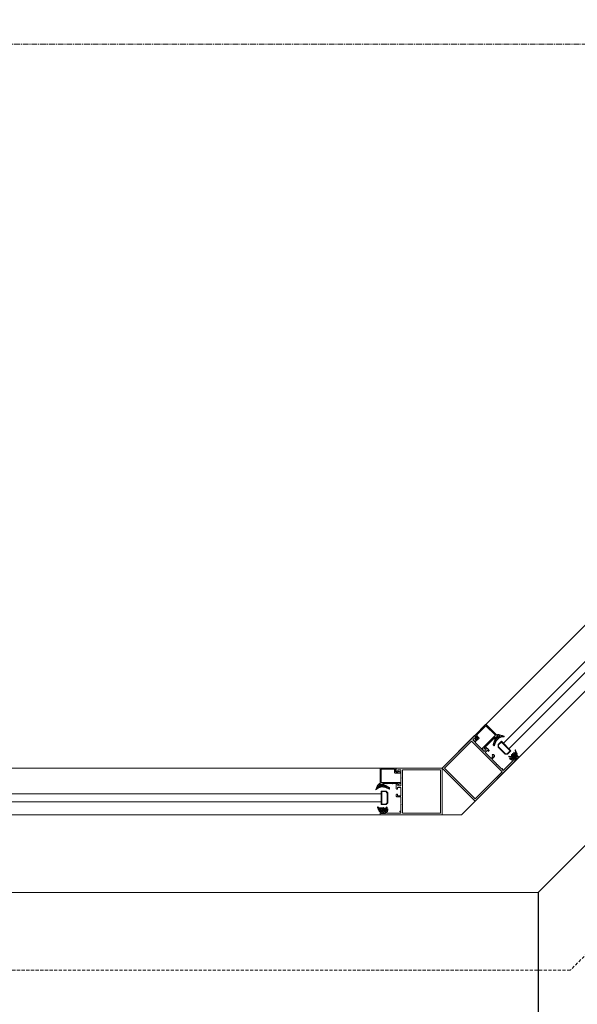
# Model space of a CAD drawing. Header units: feet. Extents: x 1537802 to 2072561, y 4461723 to 4732600.
# Tile 59 of 113: x 1854151 to 1854868, y 4636945 to 4638211. Entities that reach past the tile are written whole.
import ezdxf

# ---------------------------------------------------------------- set-up
doc = ezdxf.new("R2010")
doc.units = ezdxf.units.FT
doc.header["$MEASUREMENT"] = 0
doc.header["$PDMODE"] = 98
doc.header["$PDSIZE"] = 0.3
doc.linetypes.add('CENTER2', pattern=[1.125, 0.75, -0.125, 0.125, -0.125])
doc.linetypes.add('HIDDEN-2-1', pattern=[3, 2, -1])
doc.layers.add('CAM', color=154, linetype='Continuous')
doc.layers.add('ZOMEBI', color=20, linetype='Continuous')
doc.layers.add('gor', color=251, linetype='Continuous', lineweight=5)
doc.dimstyles.new('ZO M100 Ark', dxfattribs={"dimscale": 8, "dimtxt": 8, "dimasz": 3, "dimexe": 0.5, "dimexo": 0, "dimgap": 2, "dimtad": 1, "dimtoh": 1, "dimdec": 0, "dimlfac": 10, "dimzin": 9, "dimtxsty": 'Standard', "dimblk": 'OBLIQUE', "dimcen": 2.5085, "dimdle": 0.5, "dimclrd": 20, "dimclre": 20, "dimclrt": 20, "dimadec": 0, "dimazin": 0, "dimtfac": 1, "dimtdec": 0, "dimtofl": 0, "dimtmove": 0, "dimatfit": 3, "dimfxl": 1, "dimarcsym": 0})

# ---------------------------------------------------------------- blocks, each defined once
blk = doc.blocks.new('_Dot')
at = {"color": 0, "linetype": 'ByBlock', "lineweight": -2}
blk.add_line((-0.5, 0), (-1, 0), dxfattribs=at)
at = {"color": 0, "linetype": 'ByBlock', "lineweight": 40, "const_width": 0.5}
blk.add_lwpolyline([(-0.25, 0, 1), (0.25, 0, 1)], format="xyb", close=True, dxfattribs=at)
blk = doc.blocks.new('*D5583')
at = {"layer": 'Defpoints', "color": 0, "lineweight": 30, "transparency": 16777216}
for p in [(1853467.6, 4637089.1), (1854817.6, 4637089.1), (1854817.6, 4636665)]:
    blk.add_point(p, dxfattribs=at)
at = {"layer": 'ZOMEBI', "color": 5, "lineweight": -2, "transparency": 16777216}
for p, q in [((1853467.6, 4637089.1), (1853467.6, 4636645)), ((1854817.6, 4637089.1), (1854817.6, 4636645)), ((1853515.6, 4636665), (1854769.6, 4636665))]:
    blk.add_line(p, q, dxfattribs=at)
at = {"layer": 'ZOMEBI', "color": 5, "lineweight": -2, "transparency": 16777216, "xscale": 48, "yscale": 48, "zscale": 48, "rotation": 180}
blk.add_blockref('_Dot', (1853467.6, 4636665), dxfattribs=at)
at = {"layer": 'ZOMEBI', "color": 5, "lineweight": -2, "transparency": 16777216, "xscale": 48, "yscale": 48, "zscale": 48}
blk.add_blockref('_Dot', (1854817.6, 4636665), dxfattribs=at)
at = {"layer": 'ZOMEBI', "color": 5, "lineweight": 5, "transparency": 16777216, "insert": (1854142.6, 4636766.1), "char_height": 160, "attachment_point": 5}
blk.add_mtext('1350', dxfattribs=at)

msp = doc.modelspace()

# ---------------------------------------------------------------- hatches: boundary and pattern name
at = {"lineweight": 0}
h = msp.add_hatch(dxfattribs=at)
h.set_pattern_fill('AR-CONC', color=256, scale=30)
h.set_pattern_definition([(50, (1722928.16, 4665858.79), (215.17805, -18.82564), [22.5, -247.5]), (355, (1722928.16, 4665858.79), (-41.6254, 225.65764), [18, -198]), (100.45144, (1722946.1, 4665857.22), (173.55265, 206.832), [19.12206, -210.34263]), (46.1842, (1722928.16, 4665918.8), (320.1724, -49.6558), [33.75, -371.25]), (96.63564, (1722954.84, 4665914.65), (280.3986, 292.2356), [28.6831, -315.5141]), (351.18416, (1722928.16, 4665918.8), (280.3986, 292.2356), [27, -297]), (21, (1722958.16, 4665903.79), (179.07212, -120.78567), [22.5, -247.5]), (326, (1722958.16, 4665903.79), (72.9946, 217.545), [18, -198]), (71.45144, (1722973.08, 4665893.72), (252.0667, 96.75935), [19.12206, -210.34263]), (37.5, (1722928.16, 4665858.79), (3.647957, 99.868156), [0, -195.6, 0, -201, 0, -198.75]), (7.5, (1722928.16, 4665858.79), (78.92086, 118.323514), [0, -114.6, 0, -191.1, 0, -75.75]), (327.5, (1722861.26, 4665858.79), (160.14673, -6.76646), [0, -75, 0, -234, 0, -310.5]), (317.5, (1722831.26, 4665858.79), (174.95585, 30.0315), [0, -97.5, 0, -155.4, 0, -220.5])])
edge = h.paths.add_edge_path()
edge.add_line((1843572.7, 4647234.4), (1843429.6, 4647234.4))
edge.add_line((1843429.6, 4647234.4), (1843429.6, 4647124.1))
edge.add_line((1843429.6, 4647124.1), (1843339.6, 4647355.3))
edge.add_line((1843339.6, 4647355.3), (1843339.6, 4647234.4))
edge.add_line((1843339.6, 4647234.4), (1843172.7, 4647234.4))
edge.add_line((1843172.7, 4647234.4), (1843172.7, 4644409.8))
edge.add_line((1843172.7, 4644409.8), (1842286.9, 4644409.8))
edge.add_arc((1842286.9, 4644309.8), 100, 90, 180)
edge.add_line((1842186.9, 4644309.8), (1842186.9, 4638079.8))
edge.add_arc((1842286.9, 4638079.8), 100, 180, 270)
edge.add_line((1842286.9, 4637979.8), (1843366.9, 4637979.8))
edge.add_line((1843366.9, 4637979.8), (1843366.9, 4638059.8))
edge.add_line((1843366.9, 4638059.8), (1843356.9, 4638059.8))
edge.add_line((1843356.9, 4638059.8), (1843356.9, 4638459.8))
edge.add_line((1843356.9, 4638459.8), (1842536.9, 4638459.8))
edge.add_line((1842536.9, 4638459.8), (1842536.9, 4644059.8))
edge.add_line((1842536.9, 4644059.8), (1849460.5, 4644059.8))
edge.add_line((1849460.5, 4644059.8), (1849695.8, 4643824.5))
edge.add_line((1849695.8, 4643824.5), (1849978.7, 4644107.3))
edge.add_line((1849978.7, 4644107.3), (1849879.7, 4644206.3))
edge.add_line((1849879.7, 4644206.3), (1850933.3, 4645259.9))
edge.add_line((1850933.3, 4645259.9), (1851095.9, 4645097.3))
edge.add_line((1851095.9, 4645097.3), (1851166.6, 4645168))
edge.add_line((1851166.6, 4645168), (1851004, 4645330.6))
edge.add_line((1851004, 4645330.6), (1851159.6, 4645486.2))
edge.add_line((1851159.6, 4645486.2), (1850982.8, 4645663))
edge.add_line((1850982.8, 4645663), (1849568.6, 4644248.7))
edge.add_line((1849568.6, 4644248.7), (1849334.9, 4644482.4))
edge.add_line((1849334.9, 4644482.4), (1849334.9, 4646575.1))
edge.add_line((1849334.9, 4646575.1), (1851894.9, 4646575.1))
edge.add_line((1851894.9, 4646575.1), (1851583.8, 4646264))
edge.add_line((1851583.8, 4646264), (1851760.6, 4646087.2))
edge.add_line((1851760.6, 4646087.2), (1851993.9, 4646320.6))
edge.add_line((1851993.9, 4646320.6), (1852842.5, 4645472))
edge.add_line((1852842.5, 4645472), (1851852.5, 4644482.1))
edge.add_line((1851852.5, 4644482.1), (1851824.2, 4644510.4))
edge.add_line((1851824.2, 4644510.4), (1851753.5, 4644439.7))
edge.add_line((1851753.5, 4644439.7), (1851852.5, 4644340.7))
edge.add_line((1851852.5, 4644340.7), (1852913.2, 4645401.3))
edge.add_line((1852913.2, 4645401.3), (1855699.2, 4642615.3))
edge.add_line((1855699.2, 4642615.3), (1854638.5, 4641554.7))
edge.add_line((1854638.5, 4641554.7), (1854709.2, 4641484))
edge.add_line((1854709.2, 4641484), (1855769.9, 4642544.6))
edge.add_line((1855769.9, 4642544.6), (1856236.6, 4642077.9))
edge.add_line((1856236.6, 4642077.9), (1856519.4, 4642360.8))
edge.add_line((1856519.4, 4642360.8), (1857375, 4643216.4))
edge.add_line((1857375, 4643216.4), (1858207.4, 4643216.4))
edge.add_line((1858207.4, 4643216.4), (1858207.4, 4641264.8))
edge.add_line((1858207.4, 4641264.8), (1857615.4, 4641264.8))
edge.add_line((1857615.4, 4641264.8), (1857059.6, 4641820.6))
edge.add_line((1857059.6, 4641820.6), (1856776.8, 4641537.8))
edge.add_line((1856776.8, 4641537.8), (1857802.1, 4640512.5))
edge.add_line((1857802.1, 4640512.5), (1857448.5, 4640158.9))
edge.add_line((1857448.5, 4640158.9), (1857547.5, 4640059.9))
edge.add_line((1857547.5, 4640059.9), (1857589.9, 4640017.5))
edge.add_line((1857589.9, 4640017.5), (1857731.3, 4639876.1))
edge.add_line((1857731.3, 4639876.1), (1858407.4, 4640553))
edge.add_line((1858407.4, 4640553), (1858407.4, 4643607.7))
edge.add_line((1858407.4, 4643607.7), (1858207.4, 4643607.7))
edge.add_line((1858207.4, 4643607.7), (1858207.4, 4643366.4))
edge.add_line((1858207.4, 4643366.4), (1857312.9, 4643366.4))
edge.add_line((1857312.9, 4643366.4), (1856413.4, 4642466.8))
edge.add_line((1856413.4, 4642466.8), (1855746, 4643134.2))
edge.add_line((1855746, 4643134.2), (1857069.5, 4644457.7))
edge.add_line((1857069.5, 4644457.7), (1858207.4, 4644457.7))
edge.add_line((1858207.4, 4644457.7), (1858207.4, 4644407.7))
edge.add_line((1858207.4, 4644407.7), (1858407.4, 4644407.7))
edge.add_line((1858407.4, 4644407.7), (1858407.4, 4644807.7))
edge.add_line((1858407.4, 4644807.7), (1858207.4, 4644807.7))
edge.add_line((1858207.4, 4644807.7), (1858207.4, 4644587.7))
edge.add_line((1858207.4, 4644587.7), (1856991.1, 4644587.7))
edge.add_line((1856991.1, 4644587.7), (1855641.8, 4643238.4))
edge.add_line((1855641.8, 4643238.4), (1852702.5, 4646177.7))
edge.add_line((1852702.5, 4646177.7), (1853262.5, 4646177.7))
edge.add_line((1853262.5, 4646177.7), (1853262.5, 4646337.7))
edge.add_line((1853262.5, 4646337.7), (1854957.4, 4646337.7))
edge.add_line((1854957.4, 4646337.7), (1854957.4, 4646737.7))
edge.add_line((1854957.4, 4646737.7), (1849334.9, 4646737.7))
edge.add_line((1849334.9, 4646737.7), (1849334.9, 4647234.4))
edge.add_line((1849334.9, 4647234.4), (1849191.8, 4647234.4))
edge.add_line((1849191.8, 4647234.4), (1849191.8, 4647124.1))
edge.add_line((1849191.8, 4647124.1), (1849101.8, 4647355.3))
edge.add_line((1849101.8, 4647355.3), (1849101.8, 4647234.4))
edge.add_line((1849101.8, 4647234.4), (1848934.9, 4647234.4))
edge.add_line((1848934.9, 4647234.4), (1848934.9, 4644409.8))
edge.add_line((1848934.9, 4644409.8), (1843572.7, 4644409.8))
edge.add_line((1843572.7, 4644409.8), (1843572.7, 4647234.4))
h.paths.add_polyline_path([(1858407.4, 4645607.7), (1858407.4, 4646737.7), (1856887.4, 4646737.7), (1856887.4, 4646337.7), (1858007.4, 4646337.7), (1858007.4, 4646137.7), (1858207.4, 4646137.7), (1858207.4, 4645607.7)], flags=17)
h.paths.add_polyline_path([(1852296.9, 4637959.8), (1852296.9, 4638459.8), (1852836.9, 4638459.8), (1853190.5, 4638106.3), (1852933.6, 4637849.4), (1852922.2, 4637860.8), (1852809, 4637747.7), (1852596.9, 4637959.8)])
h.paths.add_polyline_path([(1853231.4, 4640288.9), (1853556.7, 4640614.2), (1853768.8, 4640402.1), (1853443.5, 4640076.8)], flags=17)
h.paths.add_polyline_path([(1847656.9, 4638459.8), (1847656.9, 4638059.8), (1847626.9, 4638059.8), (1847626.9, 4637979.8), (1848116.9, 4637979.8), (1848116.9, 4638459.8)], flags=17)
edge = h.paths.add_edge_path()
edge.add_line((1855532.2, 4638242.6), (1855793.9, 4637981))
edge.add_arc((1856002.5, 4638274.5), 360, 234.5931, 395.4069)
edge.add_line((1856295.9, 4638483.1), (1856034.3, 4638744.7))
edge.add_line((1856034.3, 4638744.7), (1855532.2, 4638242.6))
edge = h.paths.add_edge_path()
edge.add_line((1861544.2, 4648041.9), (1859684.4, 4648041.9))
edge.add_line((1859684.4, 4648041.9), (1859684.4, 4640891.9))
edge.add_line((1859684.4, 4640891.9), (1859484.2, 4640828.5))
edge.add_arc((1860008.6, 4640924.4), 533.1, 190.365, 267.3798)
edge.add_line((1859984.2, 4640391.9), (1860084.2, 4640391.9))
edge.add_line((1860084.2, 4640391.9), (1860084.2, 4640941.9))
edge.add_line((1860084.2, 4640941.9), (1859984.2, 4640941.9))
edge.add_line((1859984.2, 4640941.9), (1859984.2, 4643341.9))
edge.add_line((1859984.2, 4643341.9), (1862564.2, 4643341.9))
edge.add_line((1862564.2, 4643341.9), (1862564.2, 4643441.9))
edge.add_line((1862564.2, 4643441.9), (1859984.2, 4643441.9))
edge.add_line((1859984.2, 4643441.9), (1859984.2, 4645371.9))
edge.add_line((1859984.2, 4645371.9), (1863274.2, 4645371.9))
edge.add_line((1863274.2, 4645371.9), (1863274.2, 4645471.9))
edge.add_line((1863274.2, 4645471.9), (1859984.2, 4645471.9))
edge.add_line((1859984.2, 4645471.9), (1859984.2, 4647571.9))
edge.add_line((1859984.2, 4647571.9), (1860144.2, 4647571.9))
edge.add_line((1860144.2, 4647571.9), (1860144.2, 4647741.9))
edge.add_line((1860144.2, 4647741.9), (1861544.2, 4647741.9))
edge.add_line((1861544.2, 4647741.9), (1861544.2, 4648041.9))
h.paths.add_polyline_path([(1862044.2, 4648041.9), (1862044.2, 4647741.9), (1864084.2, 4647741.9), (1864084.2, 4647541.9), (1864194.2, 4647541.9), (1864194.2, 4645471.9), (1864074.2, 4645471.9), (1864074.2, 4645371.9), (1864194.2, 4645371.9), (1864194.2, 4640891.9), (1864084.2, 4640891.9), (1864084.2, 4640391.9), (1864644.2, 4640391.9), (1864644.2, 4640891.9), (1864534.2, 4640891.9), (1864534.2, 4647531.9), (1864654.2, 4647531.9), (1864654.2, 4647741.9), (1868614.2, 4647741.9), (1868614.2, 4647541.9), (1868734.2, 4647541.9), (1868734.2, 4640891.9), (1868614.2, 4640891.9), (1868614.2, 4640391.9), (1869134.2, 4640391.9), (1869134.2, 4640891.9), (1869034.2, 4640891.9), (1869034.2, 4647521.9), (1869114.2, 4647521.9), (1869114.2, 4647741.9), (1869614.2, 4647741.9), (1869614.2, 4647891.9), (1869589.2, 4647891.9), (1869589.2, 4648041.9), (1869489.2, 4648041.9), (1869489.2, 4648571.9), (1869089.2, 4648571.9), (1869089.2, 4648041.9)])
h.paths.add_polyline_path([(1871929.2, 4648041.9), (1871929.2, 4652371.9), (1869089.2, 4652371.9), (1869089.2, 4649431.9), (1869289.2, 4649431.9), (1869289.2, 4651971.9), (1869489.2, 4651971.9), (1869489.2, 4652171.9), (1871529.2, 4652171.9), (1871529.2, 4651971.9), (1871729.2, 4651971.9), (1871729.2, 4648041.9), (1870389.2, 4648041.9), (1870389.2, 4647891.9), (1870364.2, 4647891.9), (1870364.2, 4647741.9), (1873134.2, 4647741.9), (1873134.2, 4647541.9), (1873244.2, 4647541.9), (1873244.2, 4640891.9), (1873134.2, 4640891.9), (1873134.2, 4640391.9), (1873624.2, 4640391.9), (1873624.2, 4640891.9), (1873524.2, 4640891.9), (1873524.2, 4647541.9), (1873614.2, 4647541.9), (1873614.2, 4647741.9), (1877584.2, 4647741.9), (1877584.2, 4647541.9), (1877674.2, 4647541.9), (1877674.2, 4640891.9), (1877574.2, 4640891.9), (1877574.2, 4640391.9), (1878104.2, 4640391.9), (1878104.2, 4641001.9), (1877984.2, 4641001.9), (1877984.2, 4643401.9), (1880454.2, 4643401.9), (1880454.2, 4644211.9), (1880354.2, 4644211.9), (1880354.2, 4643501.9), (1877984.2, 4643501.9), (1877984.2, 4645587.3), (1878814.2, 4645587.3), (1878814.2, 4645687.3), (1877984.2, 4645687.3), (1877984.2, 4647541.9), (1878104.2, 4647541.9), (1878104.2, 4647741.9), (1879784.2, 4647741.9), (1879784.2, 4645687.3), (1879684.2, 4645687.3), (1879684.2, 4645587.3), (1879954.2, 4645587.3), (1879954.2, 4645687.3), (1879884.2, 4645687.3), (1879884.2, 4647741.9), (1880684.2, 4647741.9), (1880684.2, 4647541.9), (1881024.2, 4647541.9), (1882162.8, 4645687.3), (1880824.2, 4645687.3), (1880824.2, 4645587.3), (1882224.2, 4645587.3), (1884984.2, 4641091.9), (1884984.2, 4640891.9), (1884044.2, 4640891.9), (1884044.2, 4640391.9), (1885744.2, 4640391.9), (1885744.2, 4640451.9), (1881084.3, 4648041.9)])
h.paths.add_polyline_path([(1883194.2, 4640391.9), (1883194.2, 4640731.9), (1882354.2, 4640731.9), (1882354.2, 4640391.9)], flags=17)
at = {"layer": 'gor', "lineweight": 9}
h = msp.add_hatch(dxfattribs=at)
h.set_pattern_fill('ANSI37', color=256, scale=0.545448, angle=495, style=0)
h.set_pattern_definition([(360, (1837443.332, 4627124.6675), (7e-16, 1.7317968), []), (90, (1837443.332, 4627124.6675), (-1.7317968, 7e-16), [])])
h.paths.add_polyline_path([(1854762.9, 4637282), (1854761.7, 4637278.2, -0.556642), (1854760.8, 4637278), (1854760.1, 4637278.7, -0.273399), (1854759.9, 4637279.4), (1854762.3, 4637287.4, -0.51413), (1854763.3, 4637287.8), (1854763.7, 4637287.4), (1854766.3, 4637290.1), (1854765.3, 4637291.3, -0.651549), (1854765.8, 4637292.2, -0.097661), (1854773.9, 4637290.2, -0.81914), (1854773.7, 4637289.4, 0.331465)])
h = msp.add_hatch(dxfattribs=at)
h.set_pattern_fill('ANSI37', color=256, scale=0.545448, angle=495, style=0)
h.set_pattern_definition([(180, (1838332.5994, 4623480.1307), (-2e-16, -1.7317968), []), (270, (1838332.5994, 4623480.1307), (1.7317968, -2e-16), [])])
edge = h.paths.add_edge_path()
edge.add_line((1854785.5, 4637267.8), (1854785.7, 4637266.4))
edge.add_arc((1854785.9, 4637266.4), 0.218, 190, 315)
edge.add_line((1854786.1, 4637266.3), (1854786.8, 4637266.9))
edge.add_line((1854786.8, 4637266.9), (1854786.5, 4637269.4))
edge.add_arc((1854786.8, 4637269.4), 0.273, 10, 185, ccw=False)
edge.add_line((1854787.1, 4637269.4), (1854787.3, 4637268))
edge.add_arc((1854787.6, 4637268), 0.218, 190, 315)
edge.add_line((1854787.7, 4637267.9), (1854788, 4637268.1))
edge.add_arc((1854786.8, 4637269.3), 1.64, 315, 370)
edge.add_line((1854788.4, 4637269.6), (1854788, 4637271.9))
edge.add_arc((1854788.4, 4637272), 0.436, 20, 190, ccw=False)
edge.add_line((1854788.8, 4637272.1), (1854789.5, 4637269.9))
edge.add_arc((1854805.4, 4637275.4), 16.8, 199.4286, 209.0296)
edge.add_arc((1854790.3, 4637267.1), 0.436, -45, 29.0296, ccw=False)
edge.add_line((1854790.6, 4637266.8), (1854790.3, 4637266.4))
edge.add_line((1854790.3, 4637266.4), (1854789.5, 4637267.2))
edge.add_line((1854789.5, 4637267.2), (1854787.8, 4637265.5))
edge.add_arc((1854788.2, 4637265.1), 0.545, 134.8682, 225)
edge.add_line((1854787.8, 4637264.7), (1854788.2, 4637264.3))
edge.add_line((1854788.2, 4637264.3), (1854788.7, 4637264.8))
edge.add_arc((1854788.8, 4637264.7), 0.109, 33.0939, 135, ccw=False)
edge.add_arc((1854787.7, 4637263.9), 1.51, -46.4637, 36.5756, ccw=False)
edge.add_line((1854788.7, 4637262.8), (1854788.1, 4637262.2))
edge.add_line((1854788.1, 4637262.2), (1854787.4, 4637261.4))
edge.add_arc((1854786.3, 4637262.5), 1.53, 234.3291, 316.2462, ccw=False)
edge.add_arc((1854785.4, 4637261.3), 0.109, 135, 237.7665, ccw=False)
edge.add_line((1854785.3, 4637261.4), (1854785.9, 4637262))
edge.add_line((1854785.9, 4637262), (1854785.5, 4637262.4))
edge.add_arc((1854785.1, 4637262), 0.545, 45, 135)
edge.add_line((1854784.7, 4637262.4), (1854782.3, 4637260))
edge.add_arc((1854782.2, 4637260.2), 0.218, 225, 315, ccw=False)
edge.add_line((1854782, 4637260), (1854780.8, 4637261.3))
edge.add_arc((1854781, 4637261.4), 0.218, 124.6097, 225, ccw=False)
edge.add_arc((1854782.9, 4637258.6), 3.7, 96.6649, 124.6097, ccw=False)
edge.add_arc((1854782.4, 4637262.8), 0.545, 276.6649, 350)
edge.add_line((1854783, 4637262.7), (1854783, 4637262.7))
edge.add_arc((1854782.8, 4637262.7), 0.218, 350, 440)
edge.add_line((1854782.8, 4637263), (1854780.1, 4637263.4))
edge.add_arc((1854780.3, 4637263.8), 0.436, 80, 250, ccw=False)
edge.add_line((1854780.4, 4637264.3), (1854783.2, 4637263.8))
edge.add_arc((1854783.3, 4637264), 0.218, 260, 365)
edge.add_line((1854783.5, 4637264), (1854783.3, 4637266.1))
edge.add_arc((1854783.6, 4637266.1), 0.273, 10, 185, ccw=False)
edge.add_line((1854783.8, 4637266.2), (1854784.1, 4637264.8))
edge.add_arc((1854784.3, 4637264.8), 0.218, 190, 315)
edge.add_line((1854784.5, 4637264.6), (1854785.1, 4637265.3))
edge.add_line((1854785.1, 4637265.3), (1854784.9, 4637267.7))
edge.add_arc((1854785.2, 4637267.8), 0.273, 10, 185, ccw=False)
edge = h.paths.add_edge_path(flags=16)
edge.add_arc((1854786.8, 4637262.6), 0.327, 225, 313.2055)
edge.add_arc((1854771.8, 4637278.4), 22.1, 313.7015, 316.2985)
edge.add_arc((1854787.5, 4637263.3), 0.327, 316.7945, 405)
edge.add_line((1854787.8, 4637263.5), (1854786.9, 4637264.4))
edge.add_arc((1854786.7, 4637264.2), 0.327, 45, 135)
edge.add_line((1854786.5, 4637264.4), (1854785.8, 4637263.7))
edge.add_arc((1854786, 4637263.5), 0.327, 135, 225)
edge.add_line((1854785.8, 4637263.2), (1854786.6, 4637262.4))
h = msp.add_hatch(dxfattribs=at)
h.set_pattern_fill('ANSI37', color=256, scale=0.545448, angle=450, style=0)
h.set_pattern_definition([(315, (1833956.975, 4642288.2507), (1.22456526, 1.22456526), []), (45, (1833956.975, 4642288.2507), (-1.22456526, 1.22456526), [])])
h.paths.add_polyline_path([(1854622.3, 4637223.7), (1854625.9, 4637222, 0.556642), (1854626.7, 4637222.5), (1854626.7, 4637223.5, 0.273399), (1854626.3, 4637224), (1854619, 4637228.1, 0.51413), (1854618, 4637227.6), (1854617.9, 4637227.1), (1854614.2, 4637227.1), (1854614.1, 4637228.6, 0.651549), (1854613.1, 4637229, 0.097661), (1854608.8, 4637221.9, 0.81914), (1854609.5, 4637221.4, -0.331465)])
h = msp.add_hatch(dxfattribs=at)
h.set_pattern_fill('ANSI37', color=256, scale=0.545448, angle=450, style=0)
h.set_pattern_definition([(135, (1832008.7053, 4639082.367), (-1.22456526, -1.22456526), []), (225, (1832008.7053, 4639082.367), (1.22456526, -1.22456526), [])])
edge = h.paths.add_edge_path()
edge.add_line((1854616.4, 4637197.8), (1854617.3, 4637196.6))
edge.add_arc((1854617.1, 4637196.5), 0.218, -90, 35, ccw=False)
edge.add_line((1854617.1, 4637196.3), (1854616.1, 4637196.3))
edge.add_line((1854616.1, 4637196.3), (1854614.6, 4637198.1))
edge.add_arc((1854614.4, 4637197.9), 0.273, 40, 215)
edge.add_line((1854614.1, 4637197.8), (1854615, 4637196.6))
edge.add_arc((1854614.8, 4637196.5), 0.218, -90, 35, ccw=False)
edge.add_line((1854614.8, 4637196.3), (1854614.5, 4637196.3))
edge.add_arc((1854614.5, 4637197.9), 1.64, 215, 270, ccw=False)
edge.add_line((1854613.1, 4637197), (1854611.7, 4637198.9))
edge.add_arc((1854611.4, 4637198.7), 0.436, 35, 205)
edge.add_line((1854611, 4637198.5), (1854612.1, 4637196.4))
edge.add_arc((1854597, 4637189.1), 16.8, 15.9704, 25.5714, ccw=False)
edge.add_arc((1854613.5, 4637193.9), 0.436, 195.9704, 270)
edge.add_line((1854613.5, 4637193.4), (1854614, 4637193.4))
edge.add_line((1854614, 4637193.4), (1854614, 4637194.5))
edge.add_line((1854614, 4637194.5), (1854616.5, 4637194.5))
edge.add_arc((1854616.5, 4637194), 0.545, 0, 90.1318, ccw=False)
edge.add_line((1854617, 4637194), (1854617, 4637193.4))
edge.add_line((1854617, 4637193.4), (1854616.3, 4637193.4))
edge.add_arc((1854616.3, 4637193.3), 0.109, 90, 191.9061)
edge.add_arc((1854617.6, 4637193.5), 1.51, 188.4244, 271.4637)
edge.add_line((1854617.7, 4637191.9), (1854618.5, 4637191.9))
edge.add_line((1854618.5, 4637191.9), (1854619.6, 4637191.9))
edge.add_arc((1854619.6, 4637193.5), 1.53, 268.7538, 350.6709)
edge.add_arc((1854621, 4637193.3), 0.109, 347.2335, 450)
edge.add_line((1854621, 4637193.4), (1854620.3, 4637193.4))
edge.add_line((1854620.3, 4637193.4), (1854620.3, 4637194))
edge.add_arc((1854620.8, 4637194), 0.545, 90, 180, ccw=False)
edge.add_line((1854620.8, 4637194.5), (1854624.1, 4637194.5))
edge.add_arc((1854624.1, 4637194.7), 0.218, 270, 360)
edge.add_line((1854624.4, 4637194.7), (1854624.4, 4637196.5))
edge.add_arc((1854624.1, 4637196.5), 0.218, 0, 100.3903)
edge.add_arc((1854624.8, 4637193), 3.7, 100.3903, 128.3351)
edge.add_arc((1854622.1, 4637196.4), 0.545, 235, 308.3351, ccw=False)
edge.add_line((1854621.8, 4637195.9), (1854621.8, 4637195.9))
edge.add_arc((1854621.9, 4637196.1), 0.218, 145, 235, ccw=False)
edge.add_line((1854621.7, 4637196.3), (1854623.3, 4637198.5))
edge.add_arc((1854622.9, 4637198.7), 0.436, 335, 505)
edge.add_line((1854622.6, 4637198.9), (1854620.9, 4637196.5))
edge.add_arc((1854620.7, 4637196.6), 0.218, 220, 325, ccw=False)
edge.add_line((1854620.5, 4637196.5), (1854619.2, 4637198.1))
edge.add_arc((1854619, 4637197.9), 0.273, 40, 215)
edge.add_line((1854618.7, 4637197.8), (1854619.6, 4637196.6))
edge.add_arc((1854619.4, 4637196.5), 0.218, -90, 35, ccw=False)
edge.add_line((1854619.4, 4637196.3), (1854618.4, 4637196.3))
edge.add_line((1854618.4, 4637196.3), (1854616.9, 4637198.1))
edge.add_arc((1854616.7, 4637197.9), 0.273, 40, 215)
edge = h.paths.add_edge_path(flags=16)
edge.add_arc((1854619.1, 4637193.2), 0.327, -88.2055, 0, ccw=False)
edge.add_arc((1854618.6, 4637214.9), 22.1, 268.7015, 271.2985, ccw=False)
edge.add_arc((1854618.1, 4637193.2), 0.327, 180, 268.2055, ccw=False)
edge.add_line((1854617.8, 4637193.2), (1854617.8, 4637194.4))
edge.add_arc((1854618.1, 4637194.4), 0.327, 90, 180, ccw=False)
edge.add_line((1854618.1, 4637194.7), (1854619.1, 4637194.7))
edge.add_arc((1854619.1, 4637194.4), 0.327, 0, 90, ccw=False)
edge.add_line((1854619.5, 4637194.4), (1854619.5, 4637193.2))

# ---------------------------------------------------------------- linework, layer by layer
at = {"color": 1, "linetype": 'HIDDEN-2-1', "lineweight": 9, "ltscale": 2, "elevation": -26089.3}
msp.add_lwpolyline([(1885744.2, 4640391.9), (1885744.2, 4640353), (1858349.9, 4640353), (1856417.1, 4638418.7), (1856417.1, 4637859.8), (1855729.8, 4637859.8), (1854859.1, 4636989.1), (1853426.2, 4636989.1), (1852555.5, 4637859.8), (1842066.9, 4637859.8), (1842066.9, 4644409.8), (1842286.9, 4644409.8)], dxfattribs=at)
at = {"linetype": 'ByBlock', "lineweight": 9, "ltscale": 0.5, "elevation": -26089.3}
msp.add_lwpolyline([(1857731.3, 4639876.1), (1857745.5, 4639861.9), (1856387.2, 4638503.7), (1856496.2, 4638151.3), (1856123.7, 4637803), (1855693, 4637964.4), (1854817.6, 4637089.1), (1853467.6, 4637089.1), (1852809, 4637747.7)], dxfattribs=at)
at = {"color": 204, "linetype": 'CENTER2', "lineweight": 9, "ltscale": 10, "elevation": -26089.3}
msp.add_lwpolyline([(1836345.8, 4638179.8), (1886108, 4638179.8)], dxfattribs=at)
at = {"linetype": 'ByBlock', "lineweight": 9, "ltscale": 0.5, "elevation": -26089.3}
for points in [[(1855652.5, 4638122.4), (1855610, 4638164.9), (1854694.2, 4637249.1), (1854736.6, 4637206.6)], [(1855585.2, 4638078.9), (1854780.2, 4637273.9), (1854773.1, 4637280.9), (1855578.1, 4638085.9)], [(1854694.2, 4637189.1), (1854694.2, 4637249.1), (1853533.9, 4637249.1), (1853533.9, 4637189.1)], [(1854694.2, 4637189.1), (1854719.1, 4637189.1), (1854736.6, 4637206.6), (1854694.2, 4637249.1)], [(1854615.9, 4637205.8), (1853612.3, 4637205.8), (1853612.3, 4637215.8), (1854615.9, 4637215.8)]]:
    msp.add_lwpolyline(points, close=True, dxfattribs=at)
at = {"lineweight": 9, "elevation": -26089.3}
for points in [[(1854739.8, 4637288.1, -0.414214), (1854739.8, 4637287.3), (1854737.9, 4637285.5), (1854737, 4637285.8, 0.414205), (1854736.6, 4637285.6), (1854736.2, 4637283.7, 0.772881), (1854737.3, 4637283.1), (1854741.6, 4637287.3, 0.414231), (1854741.6, 4637288.1), (1854738.4, 4637291.4), (1854750.6, 4637303.6), (1854762.9, 4637291.4), (1854745.7, 4637274.2, 0.414214), (1854745.7, 4637273.7), (1854746, 4637273.4, 0.256041), (1854746.3, 4637273.3), (1854749, 4637274, 0.538245), (1854749.1, 4637274.3), (1854748.4, 4637275), (1854753.3, 4637279.9), (1854753.8, 4637279.9), (1854753.8, 4637280.4), (1854758.4, 4637285.1), (1854758.9, 4637285.1), (1854758.9, 4637285.5), (1854762.3, 4637288.9), (1854762.3, 4637288.8, 0.371334), (1854763, 4637288.8), (1854764.4, 4637289.8), (1854765.1, 4637290.5, 0.413739), (1854765.1, 4637290.9), (1854751, 4637305, 0.414214), (1854750.2, 4637305), (1854736.5, 4637291.4, 0.414214), (1854736.5, 4637290.6), (1854736.7, 4637290.4, 0.414214), (1854737.4, 4637290.4), (1854737.4, 4637290.4)], [(1854634.4, 4637244.5, 0.414214), (1854634.9, 4637243.9), (1854637.5, 4637243.9), (1854638, 4637244.7, -0.414205), (1854638.4, 4637244.9), (1854640, 4637243.9, -0.772881), (1854639.7, 4637242.6), (1854633.6, 4637242.6, -0.414231), (1854633.1, 4637243.2), (1854633.1, 4637247.7), (1854615.7, 4637247.7), (1854615.7, 4637230.4), (1854640, 4637230.4, -0.414214), (1854640.4, 4637230.1), (1854640.4, 4637229.7, -0.256041), (1854640.2, 4637229.4), (1854637.9, 4637227.9, -0.538245), (1854637.6, 4637228.1), (1854637.6, 4637229.1), (1854630.6, 4637229.1), (1854630.3, 4637228.8), (1854629.9, 4637229.1), (1854623.3, 4637229.1), (1854623, 4637228.8), (1854622.7, 4637229.1), (1854617.9, 4637229.1), (1854617.9, 4637229, -0.371334), (1854617.5, 4637228.5), (1854615.7, 4637228.2), (1854614.8, 4637228.2, -0.413739), (1854614.5, 4637228.5), (1854614.5, 4637248.5, -0.414214), (1854615, 4637249.1), (1854634.4, 4637249.1, -0.414214), (1854634.9, 4637248.5), (1854634.9, 4637248.3, -0.414214), (1854634.4, 4637247.7), (1854634.4, 4637247.7)]]:
    msp.add_lwpolyline(points, format="xyb", close=True, dxfattribs=at)
for points in [[(1854736.6, 4637206.6), (1854792.9, 4637262.9, 0.414214), (1854792.9, 4637263.2), (1854789.5, 4637266.5, 0.414216), (1854788.8, 4637266.5), (1854788, 4637265.7, 0.341994), (1854787.8, 4637264.5, 0.490316), (1854788, 4637264.5), (1854788.8, 4637265.2), (1854790.8, 4637263.2), (1854786.9, 4637259.4), (1854784.9, 4637261.4), (1854785.5, 4637262, 0.490316), (1854785.5, 4637262.2, 0.341994), (1854784.3, 4637262), (1854783.4, 4637261.1), (1854783.8, 4637260.6), (1854783.1, 4637259.8), (1854783.8, 4637259.1), (1854784.6, 4637259.8), (1854785.7, 4637258.8), (1854772.8, 4637245.9), (1854771.7, 4637247), (1854772.5, 4637247.7), (1854771.7, 4637248.5), (1854771, 4637247.7), (1854764.9, 4637253.7), (1854764.2, 4637253.7), (1854764.2, 4637254.5), (1854758.2, 4637260.5), (1854761.4, 4637263.8, 0.414214), (1854761.4, 4637265.3), (1854760.2, 4637266.5, 0.414214), (1854759.2, 4637266.5), (1854758.6, 4637265.9), (1854760, 4637264.5), (1854757.1, 4637261.6), (1854749.7, 4637269), (1854752.6, 4637272), (1854754, 4637270.6), (1854754.5, 4637271.1, 0.414214), (1854754.5, 4637272.2), (1854753.5, 4637273.2), (1854751, 4637275.7, 0.414214), (1854749.4, 4637275.7), (1854748.9, 4637275.2), (1854750.8, 4637273.3), (1854748.1, 4637270.6), (1854741.2, 4637277.5), (1854740.4, 4637277.5), (1854740.4, 4637278.3), (1854733.5, 4637285.2), (1854736.2, 4637287.9), (1854738.1, 4637286), (1854738.6, 4637286.5, 0.414214), (1854738.6, 4637288.1), (1854735.9, 4637290.8), (1854694.2, 4637249.1), (1854736.6, 4637206.6)], [(1854694.2, 4637189.1), (1854614.7, 4637189.1, -0.414214), (1854614.5, 4637189.3), (1854614.5, 4637194, -0.414216), (1854615, 4637194.5), (1854616.1, 4637194.5, -0.341994), (1854617.1, 4637193.8, -0.490316), (1854617, 4637193.6), (1854615.9, 4637193.6), (1854615.9, 4637190.8), (1854621.4, 4637190.8), (1854621.4, 4637193.6), (1854620.5, 4637193.6, -0.490316), (1854620.4, 4637193.8, -0.341994), (1854621.4, 4637194.5), (1854622.7, 4637194.5), (1854622.7, 4637193.9), (1854623.8, 4637193.9), (1854623.8, 4637192.8), (1854622.7, 4637192.8), (1854622.7, 4637191.2), (1854640.9, 4637191.2), (1854640.9, 4637192.8), (1854639.8, 4637192.8), (1854639.8, 4637193.9), (1854640.9, 4637193.9), (1854640.9, 4637202.4), (1854641.4, 4637202.9), (1854640.9, 4637203.5), (1854640.9, 4637212), (1854636.3, 4637212, -0.414214), (1854635.2, 4637213.1), (1854635.2, 4637214.7, -0.414214), (1854636, 4637215.5), (1854636.7, 4637215.5), (1854636.7, 4637213.5), (1854640.9, 4637213.5), (1854640.9, 4637224), (1854636.7, 4637224), (1854636.7, 4637222), (1854636, 4637222, -0.414214), (1854635.2, 4637222.8), (1854635.2, 4637224.2), (1854635.2, 4637227.8, -0.414214), (1854636.3, 4637228.9), (1854637.1, 4637228.9), (1854637.1, 4637226.1), (1854640.9, 4637226.1), (1854640.9, 4637236), (1854641.4, 4637236.5), (1854640.9, 4637237.1), (1854640.9, 4637246.9), (1854637.1, 4637246.9), (1854637.1, 4637244.1), (1854636.3, 4637244.1, -0.414214), (1854635.2, 4637245.2), (1854635.2, 4637249.1), (1854694.2, 4637249.1), (1854694.2, 4637189.1)]]:
    msp.add_lwpolyline(points, format="xyb", dxfattribs=at)
for points in [[(1854697.3, 4637249.1), (1854731.9, 4637283.7), (1854771.3, 4637244.3), (1854736.6, 4637209.7), (1854697.3, 4637249.1)], [(1854692, 4637246.9), (1854643.1, 4637246.9), (1854643.1, 4637191.2), (1854692, 4637191.2), (1854692, 4637246.9)]]:
    msp.add_lwpolyline(points, dxfattribs=at)
at = {"layer": 'CAM', "lineweight": 9, "elevation": -26089.3}
for points in [[(1854770.5, 4637283.6), (1854782.8, 4637271.2), (1854778.5, 4637266.8), (1854775.4, 4637266.8), (1854766.1, 4637276.1), (1854766.1, 4637279.2)], [(1854770.5, 4637282.5), (1854766.9, 4637278.9), (1854766.9, 4637276.4), (1854775.7, 4637267.6), (1854778.1, 4637267.6), (1854781.8, 4637271.2)], [(1854615.9, 4637219.5), (1854615.9, 4637202.1), (1854622.1, 4637202.1), (1854624.3, 4637204.3), (1854624.3, 4637217.3), (1854622.1, 4637219.5)], [(1854616.6, 4637218.8), (1854621.8, 4637218.8), (1854623.5, 4637217), (1854623.5, 4637204.6), (1854621.8, 4637202.8), (1854616.6, 4637202.8)]]:
    msp.add_lwpolyline(points, close=True, dxfattribs=at)
at = {"layer": 'gor', "lineweight": 9, "elevation": -26089.3}
for points in [[(1854759.9, 4637279.4), (1854762.3, 4637287.4, -0.51413), (1854763.3, 4637287.8), (1854763.7, 4637287.4), (1854766.3, 4637290.1), (1854765.3, 4637291.3, -0.651549), (1854765.8, 4637292.2, -0.097661), (1854773.9, 4637290.2, -0.81914), (1854773.7, 4637289.4, 0.331465), (1854762.9, 4637282), (1854761.7, 4637278.2, -0.556642), (1854760.8, 4637278), (1854760.1, 4637278.7, -0.273399)], [(1854785.5, 4637267.8), (1854785.7, 4637266.4, 0.606815), (1854786.1, 4637266.3), (1854786.8, 4637266.9), (1854786.5, 4637269.4, -0.957292), (1854787.1, 4637269.4), (1854787.3, 4637268, 0.606815), (1854787.7, 4637267.9), (1854788, 4637268.1, 0.244698), (1854788.4, 4637269.6), (1854788, 4637271.9, -0.916331), (1854788.8, 4637272.1), (1854789.5, 4637269.9, 0.041917), (1854790.7, 4637267.3, -0.334739), (1854790.6, 4637266.8), (1854790.3, 4637266.4), (1854789.5, 4637267.2), (1854787.8, 4637265.5, 0.414887), (1854787.8, 4637264.7), (1854788.2, 4637264.3), (1854788.7, 4637264.8, -0.476473), (1854788.9, 4637264.8, -0.379062), (1854788.7, 4637262.8), (1854788.1, 4637262.2), (1854787.4, 4637261.4, -0.373473), (1854785.4, 4637261.3, -0.481087), (1854785.3, 4637261.4), (1854785.9, 4637262), (1854785.5, 4637262.4, 0.414214), (1854784.7, 4637262.4), (1854782.3, 4637260, -0.414214), (1854782, 4637260), (1854780.8, 4637261.3, -0.468383), (1854780.8, 4637261.6, -0.12254), (1854782.5, 4637262.2, 0.331373), (1854783, 4637262.7), (1854783, 4637262.7, 0.414214), (1854782.8, 4637263), (1854780.1, 4637263.4, -0.916331), (1854780.4, 4637264.3), (1854783.2, 4637263.8, 0.493145), (1854783.5, 4637264), (1854783.3, 4637266.1, -0.957292), (1854783.8, 4637266.2), (1854784.1, 4637264.8, 0.606815), (1854784.5, 4637264.6), (1854785.1, 4637265.3), (1854784.9, 4637267.7, -0.957292)], [(1854786.6, 4637262.4, 0.40507), (1854787.1, 4637262.4, 0.011332), (1854787.8, 4637263.1, 0.40507), (1854787.8, 4637263.5), (1854786.9, 4637264.4, 0.414214), (1854786.5, 4637264.4), (1854785.8, 4637263.7, 0.414214), (1854785.8, 4637263.2)], [(1854626.3, 4637224), (1854619, 4637228.1, 0.51413), (1854618, 4637227.6), (1854617.9, 4637227.1), (1854614.2, 4637227.1), (1854614.1, 4637228.6, 0.651549), (1854613.1, 4637229, 0.097661), (1854608.8, 4637221.9, 0.81914), (1854609.5, 4637221.4, -0.331465), (1854622.3, 4637223.7), (1854625.9, 4637222, 0.556642), (1854626.7, 4637222.5), (1854626.7, 4637223.5, 0.273399)], [(1854616.4, 4637197.8), (1854617.3, 4637196.6, -0.606815), (1854617.1, 4637196.3), (1854616.1, 4637196.3), (1854614.6, 4637198.1, 0.957292), (1854614.1, 4637197.8), (1854615, 4637196.6, -0.606815), (1854614.8, 4637196.3), (1854614.5, 4637196.3, -0.244698), (1854613.1, 4637197), (1854611.7, 4637198.9, 0.916331), (1854611, 4637198.5), (1854612.1, 4637196.4, -0.041917), (1854613.1, 4637193.7, 0.334739), (1854613.5, 4637193.4), (1854614, 4637193.4), (1854614, 4637194.5), (1854616.5, 4637194.5, -0.414887), (1854617, 4637194), (1854617, 4637193.4), (1854616.3, 4637193.4, 0.476473), (1854616.2, 4637193.2, 0.379062), (1854617.7, 4637191.9), (1854618.5, 4637191.9), (1854619.6, 4637191.9, 0.373473), (1854621.1, 4637193.2, 0.481087), (1854621, 4637193.4), (1854620.3, 4637193.4), (1854620.3, 4637194, -0.414214), (1854620.8, 4637194.5), (1854624.1, 4637194.5, 0.414214), (1854624.4, 4637194.7), (1854624.4, 4637196.5, 0.468383), (1854624.1, 4637196.7, 0.12254), (1854622.5, 4637195.9, -0.331373), (1854621.8, 4637195.9), (1854621.8, 4637195.9, -0.414214), (1854621.7, 4637196.3), (1854623.3, 4637198.5, 0.916331), (1854622.6, 4637198.9), (1854620.9, 4637196.5, -0.493145), (1854620.5, 4637196.5), (1854619.2, 4637198.1, 0.957292), (1854618.7, 4637197.8), (1854619.6, 4637196.6, -0.606815), (1854619.4, 4637196.3), (1854618.4, 4637196.3), (1854616.9, 4637198.1, 0.957292)], [(1854619.5, 4637193.2, -0.40507), (1854619.1, 4637192.8, -0.011332), (1854618.1, 4637192.8, -0.40507), (1854617.8, 4637193.2), (1854617.8, 4637194.4, -0.414214), (1854618.1, 4637194.7), (1854619.1, 4637194.7, -0.414214), (1854619.5, 4637194.4)]]:
    msp.add_lwpolyline(points, format="xyb", close=True, dxfattribs=at)

# ---------------------------------------------------------------- dimensions: what is measured, and where the dimension line sits
at = {"layer": 'ZOMEBI', "color": 3, "lineweight": 5}
dim = msp.add_linear_dim(base=(1854817.6, 4636665, -26089.3), p1=(1853467.6, 4637089.1, -26089.3), p2=(1854817.6, 4637089.1, -26089.3), dimstyle='ZO M100 Ark', override={"dimscale": 40, "dimtxt": 4, "dimasz": 1.2, "dimgap": 0.5, "dimlfac": 1, "dimblk1": 'Dot', "dimblk2": 'Dot', "dimsah": 1, "dimclrd": 5, "dimclre": 5, "dimclrt": 5, "dimfxl": 0.18, "dimarcsym": 1}, dxfattribs=at)
dim.commit()
dim.dimension.update_dxf_attribs({"geometry": '*D5583', "text_midpoint": (1854142.6, 4636766.1, -26089.3)})

doc.saveas('drawing.dxf')
